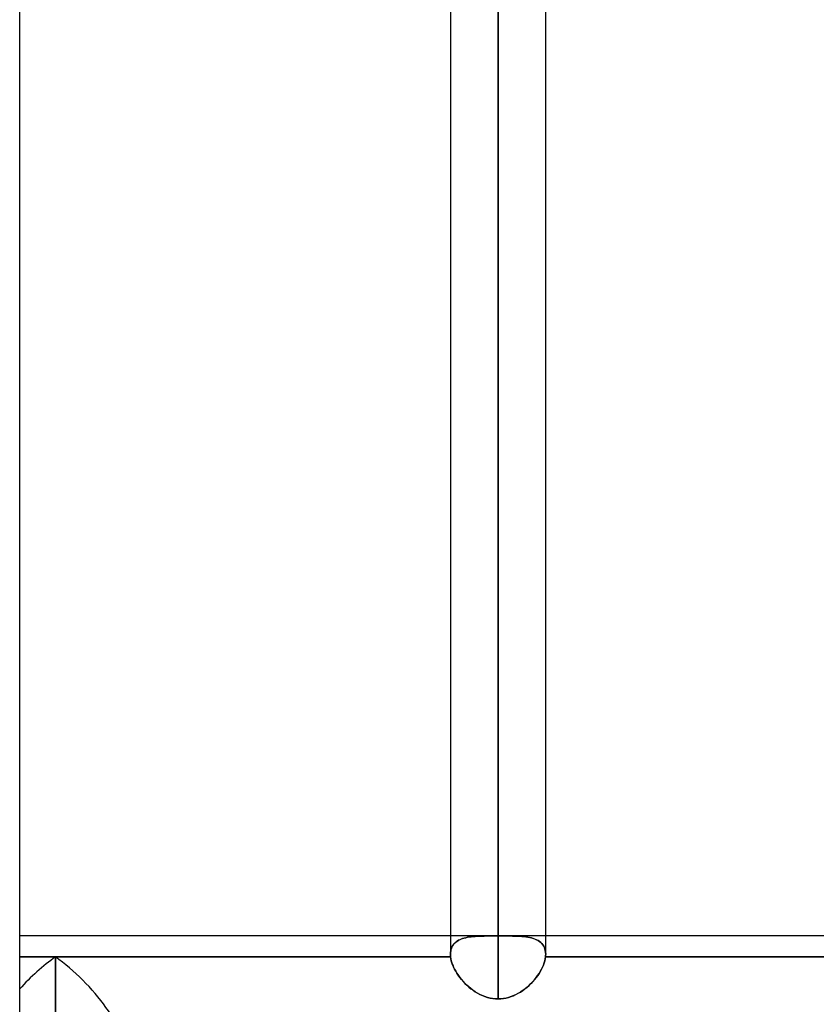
# Model space of a CAD drawing. Header units: millimetres. Extents: x -81 to 97, y -215 to 215.
# Tile 6 of 74: x 0 to 13, y -116 to -100. Entities that reach past the tile are written whole.
import ezdxf

# ---------------------------------------------------------------- set-up
doc = ezdxf.new("R2010")
doc.units = ezdxf.units.MM
doc.layers.add('MAIN-1', color=7, linetype='Continuous')
doc.layers.add('MAIN-2', color=7, linetype='Continuous')

msp = doc.modelspace()

# ---------------------------------------------------------------- linework, layer by layer
at = {"layer": 'MAIN-1'}
for p, q in [((0, -195), (0, 195)), ((6.894, 0), (6.894, -115.339)), ((8.419, -115.339), (8.419, 0)), ((7.656, -116.055), (7.656, 0)), ((6.894, -115.047), (0, -115.047)), ((15.694, -115.047), (8.419, -115.047)), ((0.572, -115.382), (0, -115.382)), ((6.896, -115.382), (0.572, -115.382)), ((0.572, -121.313), (0.572, -115.382)), ((6.894, -115.339), (6.894, -115.346)), ((6.894, -115.346), (6.894, -115.353)), ((6.894, -115.353), (6.894, -115.36)), ((6.894, -115.36), (6.895, -115.368)), ((6.895, -115.368), (6.896, -115.375)), ((6.896, -115.375), (6.896, -115.382)), ((6.896, -115.382), (6.901, -115.413)), ((6.901, -115.413), (6.908, -115.445)), ((8.404, -115.446), (8.411, -115.414)), ((8.411, -115.414), (8.416, -115.382)), ((8.416, -115.382), (8.417, -115.375)), ((15.696, -115.382), (8.416, -115.382)), ((8.417, -115.375), (8.418, -115.367)), ((8.418, -115.353), (8.419, -115.346)), ((8.418, -115.36), (8.418, -115.353)), ((8.418, -115.367), (8.418, -115.36)), ((8.419, -115.346), (8.419, -115.339)), ((6.908, -115.445), (6.918, -115.478)), ((6.918, -115.478), (6.93, -115.511)), ((6.93, -115.511), (6.944, -115.544)), ((6.944, -115.544), (6.96, -115.578)), ((8.352, -115.58), (8.368, -115.546)), ((8.368, -115.546), (8.382, -115.512)), ((8.382, -115.512), (8.394, -115.479)), ((8.394, -115.479), (8.404, -115.446)), ((6.96, -115.578), (6.978, -115.612)), ((6.978, -115.612), (6.999, -115.645)), ((6.999, -115.645), (7.021, -115.679)), ((7.021, -115.679), (7.045, -115.711)), ((7.045, -115.711), (7.07, -115.744)), ((8.24, -115.747), (8.266, -115.714)), ((8.266, -115.714), (8.29, -115.681)), ((8.29, -115.681), (8.312, -115.647)), ((8.312, -115.647), (8.333, -115.614)), ((8.333, -115.614), (8.352, -115.58)), ((7.07, -115.744), (7.098, -115.775)), ((7.098, -115.775), (7.127, -115.806)), ((7.127, -115.806), (7.157, -115.835)), ((7.157, -115.835), (7.189, -115.864)), ((7.189, -115.864), (7.222, -115.891)), ((8.087, -115.894), (8.12, -115.867)), ((8.12, -115.867), (8.152, -115.839)), ((8.152, -115.839), (8.183, -115.809)), ((8.183, -115.809), (8.212, -115.778)), ((8.212, -115.778), (8.24, -115.747)), ((7.222, -115.891), (7.256, -115.917)), ((7.256, -115.917), (7.292, -115.941)), ((7.292, -115.941), (7.329, -115.963)), ((7.329, -115.963), (7.367, -115.983)), ((7.367, -115.983), (7.406, -116.002)), ((7.406, -116.002), (7.446, -116.017)), ((7.446, -116.017), (7.487, -116.031)), ((7.487, -116.031), (7.528, -116.041)), ((7.528, -116.041), (7.571, -116.049)), ((7.741, -116.049), (7.783, -116.041)), ((7.783, -116.041), (7.824, -116.031)), ((7.824, -116.031), (7.864, -116.018)), ((7.864, -116.018), (7.904, -116.003)), ((7.904, -116.003), (7.942, -115.985)), ((7.942, -115.985), (7.98, -115.965)), ((7.98, -115.965), (8.016, -115.944)), ((8.016, -115.944), (8.052, -115.92)), ((8.052, -115.92), (8.087, -115.894)), ((7.571, -116.049), (7.613, -116.053)), ((7.613, -116.053), (7.656, -116.055)), ((7.656, -116.055), (7.699, -116.053)), ((7.699, -116.053), (7.741, -116.049))]:
    msp.add_line(p, q, dxfattribs=at)
for major_axis, start_param, end_param in [((1.057, 1.057), 1.178097, 1.701696), ((-1.057, 1.057), -2.748894, -1.178097)]:
    msp.add_ellipse((0.572, -116.191), major_axis=major_axis, ratio=0.414214, start_param=start_param, end_param=end_param, dxfattribs=at)
at = {"layer": 'MAIN-2'}
for p, q in [((7.656, 0), (7.656, -115.047)), ((7.656, 0), (7.656, -116.055)), ((7.656, -115.047), (7.656, 0)), ((7.549, -115.047), (6.894, -115.047)), ((7.038, -115.108), (7.061, -115.098)), ((7.065, -115.096), (7.043, -115.106)), ((7.061, -115.098), (7.086, -115.088)), ((7.088, -115.088), (7.065, -115.096)), ((7.086, -115.088), (7.111, -115.08)), ((7.113, -115.08), (7.088, -115.088)), ((7.111, -115.08), (7.138, -115.074)), ((7.138, -115.074), (7.113, -115.08)), ((7.138, -115.074), (7.167, -115.068)), ((7.165, -115.068), (7.138, -115.074)), ((7.193, -115.063), (7.165, -115.068)), ((7.167, -115.068), (7.196, -115.063)), ((7.221, -115.059), (7.193, -115.063)), ((7.196, -115.063), (7.227, -115.059)), ((7.251, -115.056), (7.221, -115.059)), ((7.227, -115.059), (7.259, -115.055)), ((7.281, -115.053), (7.251, -115.056)), ((7.259, -115.055), (7.291, -115.053)), ((7.312, -115.051), (7.281, -115.053)), ((7.291, -115.053), (7.325, -115.051)), ((7.344, -115.05), (7.312, -115.051)), ((7.325, -115.051), (7.36, -115.049)), ((7.376, -115.049), (7.344, -115.05)), ((7.36, -115.049), (7.396, -115.048)), ((7.409, -115.048), (7.376, -115.049)), ((7.396, -115.048), (7.433, -115.048)), ((7.443, -115.048), (7.409, -115.048)), ((7.433, -115.048), (7.47, -115.047)), ((7.477, -115.047), (7.443, -115.048)), ((7.47, -115.047), (7.509, -115.047)), ((7.512, -115.047), (7.477, -115.047)), ((7.509, -115.047), (7.547, -115.047)), ((7.547, -115.047), (7.512, -115.047)), ((7.547, -115.047), (7.565, -115.047)), ((7.565, -115.047), (7.547, -115.047)), ((7.565, -115.047), (7.583, -115.047)), ((7.583, -115.047), (7.565, -115.047)), ((7.583, -115.047), (7.602, -115.047)), ((7.601, -115.047), (7.583, -115.047)), ((7.62, -115.047), (7.601, -115.047)), ((7.602, -115.047), (7.62, -115.047)), ((7.62, -115.047), (7.638, -115.047)), ((7.638, -115.047), (7.62, -115.047)), ((7.638, -115.047), (7.656, -115.047)), ((7.656, -115.047), (7.638, -115.047)), ((7.675, -115.047), (7.656, -115.047)), ((7.656, -115.047), (7.674, -115.047)), ((7.674, -115.047), (7.693, -115.047)), ((7.693, -115.047), (7.675, -115.047)), ((7.711, -115.047), (7.693, -115.047)), ((7.693, -115.047), (7.711, -115.047)), ((7.729, -115.047), (7.711, -115.047)), ((7.711, -115.047), (7.729, -115.047)), ((7.747, -115.047), (7.729, -115.047)), ((7.729, -115.047), (7.747, -115.047)), ((7.765, -115.047), (7.747, -115.047)), ((7.747, -115.047), (7.765, -115.047)), ((8.419, -115.047), (7.763, -115.047)), ((7.805, -115.047), (7.765, -115.047)), ((7.765, -115.047), (7.806, -115.047)), ((7.846, -115.047), (7.805, -115.047)), ((7.806, -115.047), (7.846, -115.047)), ((7.885, -115.048), (7.846, -115.047)), ((7.846, -115.047), (7.886, -115.048)), ((7.924, -115.048), (7.885, -115.048)), ((7.886, -115.048), (7.925, -115.049)), ((7.961, -115.05), (7.924, -115.048)), ((7.925, -115.049), (7.963, -115.05)), ((7.998, -115.051), (7.961, -115.05)), ((7.963, -115.05), (7.999, -115.051)), ((8.033, -115.054), (7.998, -115.051)), ((7.999, -115.051), (8.035, -115.054)), ((8.067, -115.057), (8.033, -115.054)), ((8.035, -115.054), (8.069, -115.057)), ((8.1, -115.06), (8.067, -115.057)), ((8.069, -115.057), (8.101, -115.061)), ((8.131, -115.065), (8.1, -115.06)), ((8.101, -115.061), (8.133, -115.065)), ((8.162, -115.071), (8.131, -115.065)), ((8.133, -115.065), (8.164, -115.071)), ((8.192, -115.078), (8.162, -115.071)), ((8.164, -115.071), (8.194, -115.078)), ((8.22, -115.086), (8.192, -115.078)), ((8.194, -115.078), (8.222, -115.087)), ((8.247, -115.096), (8.22, -115.086)), ((8.222, -115.087), (8.249, -115.097)), ((8.273, -115.107), (8.247, -115.096)), ((8.249, -115.097), (8.274, -115.108)), ((6.909, -115.246), (6.902, -115.267)), ((6.903, -115.263), (6.911, -115.24)), ((6.917, -115.225), (6.909, -115.246)), ((6.911, -115.24), (6.921, -115.218)), ((6.927, -115.206), (6.917, -115.225)), ((6.921, -115.218), (6.932, -115.198)), ((6.939, -115.188), (6.927, -115.206)), ((6.932, -115.198), (6.945, -115.18)), ((6.953, -115.171), (6.939, -115.188)), ((6.945, -115.18), (6.961, -115.163)), ((6.968, -115.156), (6.953, -115.171)), ((6.961, -115.163), (6.978, -115.147)), ((6.984, -115.141), (6.968, -115.156)), ((6.978, -115.147), (6.996, -115.133)), ((7.002, -115.128), (6.984, -115.141)), ((6.996, -115.133), (7.016, -115.12)), ((7.022, -115.116), (7.002, -115.128)), ((7.016, -115.12), (7.038, -115.108)), ((7.043, -115.106), (7.022, -115.116)), ((8.297, -115.12), (8.273, -115.107)), ((8.274, -115.108), (8.298, -115.121)), ((8.319, -115.134), (8.297, -115.12)), ((8.298, -115.121), (8.32, -115.135)), ((8.339, -115.15), (8.319, -115.134)), ((8.32, -115.135), (8.34, -115.151)), ((8.357, -115.168), (8.339, -115.15)), ((8.34, -115.151), (8.358, -115.169)), ((8.373, -115.187), (8.357, -115.168)), ((8.358, -115.169), (8.373, -115.188)), ((8.387, -115.208), (8.373, -115.187)), ((8.373, -115.188), (8.387, -115.209)), ((8.398, -115.231), (8.387, -115.208)), ((8.387, -115.209), (8.398, -115.232)), ((8.407, -115.256), (8.398, -115.231)), ((8.398, -115.232), (8.407, -115.256)), ((8.413, -115.282), (8.407, -115.256)), ((8.407, -115.256), (8.414, -115.282)), ((0, -115.382), (0.572, -115.382)), ((0.572, -115.382), (6.896, -115.382)), ((0.572, -115.382), (0.572, -121.313)), ((6.894, -115.339), (6.895, -115.313)), ((6.895, -115.314), (6.894, -115.339)), ((6.894, -115.345), (6.894, -115.339)), ((6.894, -115.351), (6.894, -115.345)), ((6.894, -115.357), (6.894, -115.351)), ((6.895, -115.364), (6.894, -115.357)), ((6.895, -115.313), (6.898, -115.287)), ((6.898, -115.29), (6.895, -115.314)), ((6.895, -115.37), (6.895, -115.364)), ((6.896, -115.376), (6.895, -115.37)), ((6.896, -115.382), (6.896, -115.376)), ((6.901, -115.413), (6.896, -115.382)), ((6.898, -115.287), (6.903, -115.263)), ((6.902, -115.267), (6.898, -115.29)), ((6.908, -115.444), (6.901, -115.413)), ((8.411, -115.413), (8.404, -115.445)), ((8.416, -115.382), (8.411, -115.413)), ((8.417, -115.31), (8.413, -115.282)), ((8.414, -115.282), (8.417, -115.31)), ((8.417, -115.375), (8.416, -115.382)), ((8.416, -115.382), (15.696, -115.382)), ((8.419, -115.339), (8.417, -115.31)), ((8.417, -115.31), (8.419, -115.339)), ((8.418, -115.367), (8.417, -115.375)), ((8.419, -115.346), (8.418, -115.353)), ((8.418, -115.353), (8.418, -115.36)), ((8.418, -115.36), (8.418, -115.367)), ((8.419, -115.339), (8.419, -115.346)), ((6.918, -115.477), (6.908, -115.444)), ((6.929, -115.51), (6.918, -115.477)), ((6.943, -115.543), (6.929, -115.51)), ((6.959, -115.577), (6.943, -115.543)), ((8.369, -115.544), (8.352, -115.578)), ((8.383, -115.511), (8.369, -115.544)), ((8.395, -115.478), (8.383, -115.511)), ((8.404, -115.445), (8.395, -115.478)), ((6.978, -115.61), (6.959, -115.577)), ((6.998, -115.644), (6.978, -115.61)), ((7.02, -115.677), (6.998, -115.644)), ((7.043, -115.71), (7.02, -115.677)), ((7.069, -115.742), (7.043, -115.71)), ((8.268, -115.712), (8.242, -115.744)), ((8.291, -115.679), (8.268, -115.712)), ((8.314, -115.646), (8.291, -115.679)), ((8.334, -115.612), (8.314, -115.646)), ((8.352, -115.578), (8.334, -115.612)), ((7.096, -115.773), (7.069, -115.742)), ((7.125, -115.804), (7.096, -115.773)), ((7.155, -115.834), (7.125, -115.804)), ((7.187, -115.862), (7.155, -115.834)), ((7.22, -115.89), (7.187, -115.862)), ((8.124, -115.864), (8.091, -115.891)), ((8.155, -115.836), (8.124, -115.864)), ((8.186, -115.806), (8.155, -115.836)), ((8.215, -115.775), (8.186, -115.806)), ((8.242, -115.744), (8.215, -115.775)), ((7.254, -115.915), (7.22, -115.89)), ((7.29, -115.939), (7.254, -115.915)), ((7.327, -115.962), (7.29, -115.939)), ((7.365, -115.982), (7.327, -115.962)), ((7.404, -116.001), (7.365, -115.982)), ((7.444, -116.017), (7.404, -116.001)), ((7.486, -116.03), (7.444, -116.017)), ((7.528, -116.041), (7.486, -116.03)), ((7.57, -116.049), (7.528, -116.041)), ((7.784, -116.041), (7.741, -116.049)), ((7.826, -116.031), (7.784, -116.041)), ((7.867, -116.017), (7.826, -116.031)), ((7.907, -116.002), (7.867, -116.017)), ((7.946, -115.984), (7.907, -116.002)), ((7.984, -115.963), (7.946, -115.984)), ((8.02, -115.941), (7.984, -115.963)), ((8.056, -115.917), (8.02, -115.941)), ((8.091, -115.891), (8.056, -115.917)), ((7.613, -116.053), (7.57, -116.049)), ((7.656, -116.055), (7.613, -116.053)), ((7.699, -116.053), (7.656, -116.055)), ((7.741, -116.049), (7.699, -116.053))]:
    msp.add_line(p, q, dxfattribs=at)
for centre, major_axis, ratio, start_param, end_param in [((-92.478, -61.213), (-62.288, 145.857), 0.475528, -2.24496, -1.736483), ((-34.595, 37.185), (-76.303, 178.674), 0.475528, 2.095693, 2.724012), ((0.572, -116.191), (1.057, 1.057), 0.414214, 1.178097, 1.701696), ((0.572, -116.191), (-1.057, 1.057), 0.414214, -2.748894, -1.178097)]:
    msp.add_ellipse(centre, major_axis=major_axis, ratio=ratio, start_param=start_param, end_param=end_param, dxfattribs=at)

doc.saveas('drawing.dxf')
